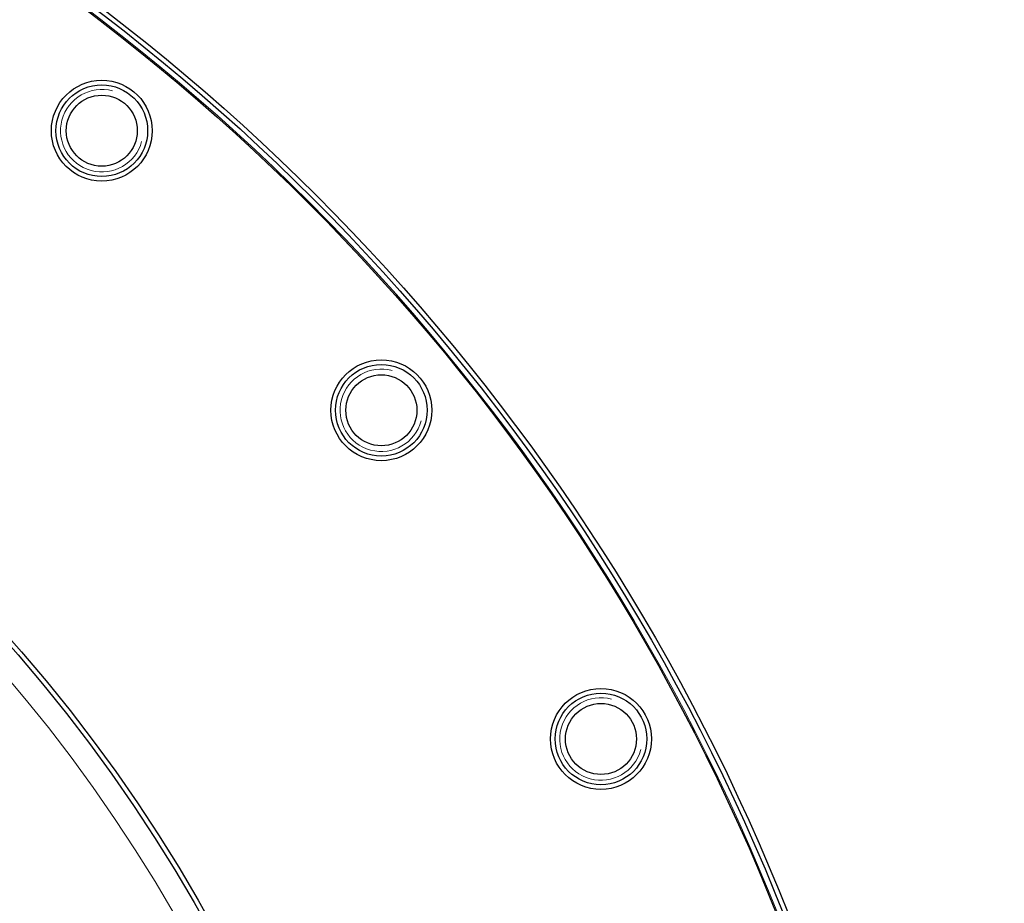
# Model space of a CAD drawing. Header units: inches. Extents: x 0 to 20790, y -12 to 14700.
# Tile 241 of 256: x 10248 to 10463, y 4543 to 4736. Entities that reach past the tile are written whole.
import ezdxf

# ---------------------------------------------------------------- set-up
doc = ezdxf.new("R2010")
doc.units = ezdxf.units.IN
doc.layers.add('1', color=7, linetype='Continuous', true_color=0xffffff)
doc.layers.add('254', color=7, linetype='Continuous', true_color=0xffffff)
doc.styles.add('latin_extended', font='simplex.shx')
doc.dimstyles.get("Standard").update_dxf_attribs({"dimtxt": 0.18, "dimasz": 0.18, "dimexe": 0.18, "dimexo": 0.0625, "dimgap": 0.09, "dimtad": 0, "dimtih": 1, "dimtoh": 1, "dimdec": 4, "dimzin": 0, "dimdsep": 46, "dimtxsty": 'Standard', "dimcen": 0.09, "dimadec": 0, "dimazin": 0, "dimtfac": 1, "dimtdec": 4, "dimtofl": 0, "dimtmove": 0, "dimatfit": 3, "dimfxl": 1, "dimtolj": 1, "dimtzin": 0, "dimarcsym": 0})

# ---------------------------------------------------------------- blocks, each defined once
blk = doc.blocks.new('_U0')
at = {"layer": '254', "color": 3, "linetype": 'Continuous', "lineweight": 13, "transparency": 16777216}
for p, q in [((10849.28, 6803.37), (11850.52, 6803.37)), ((11815.52, 6680.87), (11815.52, 4494.37)), ((10021.49, 4371.87), (11850.52, 4371.87))]:
    blk.add_line(p, q, dxfattribs=at)
at = {"layer": '254', "color": 3, "transparency": 16777216}
for points in [[(11835.94, 6680.87), (11795.11, 6680.87), (11815.52, 6803.37)], [(11795.11, 4494.37), (11835.94, 4494.37), (11815.52, 4371.87)]]:
    blk.add_solid(points, dxfattribs=at)
at = {"layer": 'Defpoints', "color": 0, "transparency": 16777216}
for p in [(10814.28, 6803.37), (9986.49, 4371.87), (11815.52, 4371.87)]:
    blk.add_point(p, dxfattribs=at)
at = {"layer": '254', "color": 2, "lineweight": 13, "transparency": 16777216, "insert": (11631.77, 5371.79), "char_height": 122.5, "attachment_point": 1, "rotation": 90, "style": 'latin_extended'}
blk.add_mtext('\\A1;2432', dxfattribs=at)

msp = doc.modelspace()

# ---------------------------------------------------------------- linework, layer by layer
at = {"layer": '1', "color": 110, "linetype": 'Continuous', "lineweight": 13}
for radius in [616.6, 458.862, 340]:
    msp.add_circle((9986.49, 4371.874), radius, dxfattribs=at)
at = {"layer": '1', "color": 2, "linetype": 'Continuous', "lineweight": 25}
for centre, radius in [((9986.49, 4371.874), 615), ((9986.49, 4371.874), 613), ((9986.49, 4371.874), 461), ((9986.49, 4371.874), 460), ((9986.49, 4371.874), 458.594), ((10265.624, 4711.999), 11), ((10265.624, 4711.999), 10), ((10265.624, 4711.999), 7.75), ((9986.49, 4371.874), 346), ((9986.49, 4371.874), 345), ((10326.615, 4651.007), 11), ((10326.615, 4651.007), 10), ((10326.615, 4651.007), 7.75), ((10374.536, 4579.289), 11), ((10374.536, 4579.289), 10), ((10374.536, 4579.289), 7.75)]:
    msp.add_circle(centre, radius, dxfattribs=at)
at = {"layer": '1', "color": 120, "linetype": 'Continuous', "lineweight": 13}
for centre in [(10265.624, 4711.999), (10326.615, 4651.007), (10374.536, 4579.289)]:
    msp.add_arc(centre, 9, 75, 345, dxfattribs=at)

# ---------------------------------------------------------------- dimensions: what is measured, and where the dimension line sits
at = {"layer": '254', "color": 2, "linetype": 'Continuous', "lineweight": 13}
dim = msp.add_linear_dim(base=(11815.522214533, 4371.874375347), p1=(10814.281945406, 6803.374375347), p2=(9986.49047022, 4371.874375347), angle=90, dimstyle='Standard', override={"dimscale": 35, "dimtxt": 3.5, "dimasz": 3.5, "dimexe": 1, "dimexo": 1, "dimgap": 1.75, "dimtad": 1, "dimtih": 0, "dimtoh": 0, "dimdec": 0, "dimlfac": 1, "dimzin": 8, "dimdsep": 46, "dimlunit": 2, "dimtxsty": 'latin_extended', "dimsah": 1, "dimse1": 0, "dimse2": 0, "dimsd1": 0, "dimsd2": 0, "dimclrd": 3, "dimclre": 3, "dimclrt": 2, "dimtol": 0, "dimtm": -0.1, "dimtfac": 0.714286, "dimtdec": 3, "dimtofl": 1, "dimtmove": 0, "dimtzin": 8, "dimlwd": 13, "dimlwe": 13}, dxfattribs=at)
dim.commit()
dim.dimension.update_dxf_attribs({"geometry": '_U0', "text_midpoint": (11815.522214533, 5587.624375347), "dimtype": 160})

doc.saveas('drawing.dxf')
